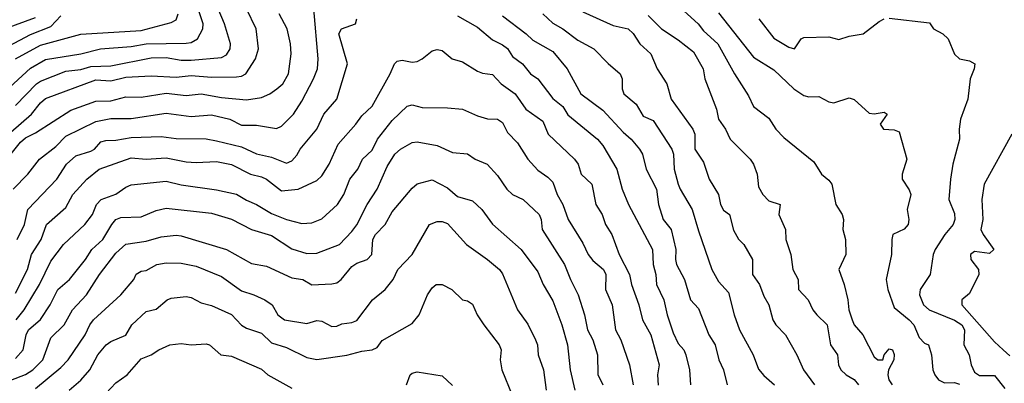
# Model space of a CAD drawing. Header units: metres. Extents: x -51132 to -49532, y -231222 to -229437.
# Tile 31 of 256: x -50980 to -50882, y -230683 to -230646. Entities that reach past the tile are written whole.
import ezdxf

# ---------------------------------------------------------------- set-up
doc = ezdxf.new("R2010")
doc.units = ezdxf.units.M
doc.layers.add('CONTOUR_INDEX', color=1, linetype='Continuous')
doc.layers.add('CONTOUR_INTER', color=3, linetype='Continuous')

msp = doc.modelspace()

# ---------------------------------------------------------------- linework, layer by layer
at = {"layer": 'CONTOUR_INDEX'}
for points, elevation in [([(-50980.08, -230654.912), (-50978, -230652.759), (-50977.58, -230652.467), (-50975.08, -230651.5), (-50973.58, -230651.311), (-50972.58, -230651.015), (-50970.58, -230650.944), (-50966.58, -230650.156), (-50965.08, -230650.132), (-50963.58, -230650.391), (-50962.58, -230650.381), (-50959.58, -230650.114), (-50959.08, -230649.861), (-50958.711, -230649.259), (-50958.676, -230648.759), (-50959.273, -230646.759), (-50959.911, -230645.259)], 45), ([(-50917.08, -230645.923), (-50915.745, -230647.259), (-50914.08, -230648.359), (-50912.58, -230649.551), (-50911.603, -230651.259), (-50911.444, -230652.259), (-50910.29, -230655.259), (-50910.08, -230656.259), (-50909.37, -230657.259), (-50908.926, -230658.259), (-50906.935, -230660.259), (-50906.6, -230660.759), (-50906.242, -230661.759), (-50906.08, -230663.022), (-50905.673, -230663.759), (-50905.08, -230664.423), (-50903.931, -230664.759), (-50904.06, -230665.759), (-50903.407, -230667.259), (-50903.374, -230668.259), (-50902.864, -230669.759), (-50902.692, -230671.259), (-50902.155, -230672.259), (-50902.102, -230673.259), (-50901.158, -230674.259), (-50900.671, -230675.259), (-50900.287, -230675.759), (-50899.256, -230676.759), (-50898.912, -230678.759), (-50898.214, -230679.759), (-50898.119, -230680.759), (-50897.897, -230681.259), (-50897.371, -230681.759), (-50896.58, -230682.212), (-50896.14, -230682.759)], 45), ([(-50980.08, -230673.605), (-50978.872, -230671.259), (-50978.476, -230669.759), (-50977.514, -230668.259), (-50976.985, -230666.759), (-50975.08, -230665.057), (-50974.384, -230663.759), (-50972.984, -230662.259), (-50971.742, -230661.259), (-50968.58, -230660.125), (-50967.08, -230660.266), (-50965.08, -230660.121), (-50963.08, -230660.52), (-50962.08, -230660.579), (-50960.08, -230660.492), (-50958.58, -230660.778), (-50956.666, -230661.759), (-50955.58, -230662.012), (-50955.08, -230662.253), (-50953.58, -230663.408), (-50951.936, -230663.259), (-50950.08, -230662.39), (-50949.58, -230661.913), (-50948.836, -230660.759), (-50947.968, -230658.759), (-50946.177, -230656.759), (-50945.58, -230655.926), (-50944.58, -230654.98), (-50942.769, -230651.759), (-50942.343, -230650.759), (-50942.08, -230650.48), (-50941.58, -230650.377), (-50940.58, -230650.587), (-50940.08, -230650.525), (-50939.58, -230650.271), (-50938.58, -230649.468), (-50938.08, -230649.325), (-50937.58, -230649.434), (-50936.585, -230650.259), (-50935.58, -230650.562), (-50934.08, -230651.492), (-50933.58, -230651.689), (-50932.58, -230651.814), (-50931.722, -230652.759), (-50930.342, -230653.759), (-50929.258, -230655.259), (-50927.58, -230656.461), (-50927.03, -230657.759), (-50924.424, -230660.259), (-50924.068, -230660.759), (-50923.74, -230661.759), (-50922.708, -230662.759), (-50922.306, -230664.759), (-50921.66, -230665.759), (-50921.335, -230666.759), (-50920.707, -230667.759), (-50919.954, -230669.759), (-50918.938, -230671.759), (-50918.742, -230672.759), (-50918.019, -230674.759), (-50917.641, -230676.259), (-50916.815, -230677.759), (-50915.988, -230680.759), (-50916.155, -230681.759), (-50916.08, -230682.783)], 50), ([(-50974.742, -230683.259), (-50973.58, -230682.283), (-50972.673, -230681.259), (-50971.874, -230679.759), (-50971.052, -230678.759), (-50970.58, -230678.418), (-50969.08, -230677.787), (-50968.494, -230676.759), (-50967.08, -230675.444), (-50966.08, -230675.206), (-50964.971, -230674.259), (-50964.58, -230674.094), (-50963.08, -230673.957), (-50962.58, -230674.035), (-50961.58, -230674.576), (-50960.58, -230674.823), (-50958.58, -230675.722), (-50957.58, -230676.813), (-50957.08, -230677.101), (-50955.58, -230677.589), (-50954.58, -230678.551), (-50953.08, -230679.039), (-50951.08, -230680.03), (-50950.08, -230680.222), (-50947.08, -230679.799), (-50945.58, -230679.378), (-50944.561, -230679.259), (-50944.08, -230679.034), (-50943.58, -230678.324), (-50940.58, -230676.644), (-50939.892, -230675.759), (-50939.063, -230673.759), (-50938.58, -230673.072), (-50938.205, -230672.759), (-50937.58, -230672.751), (-50936.629, -230673.259), (-50935.58, -230674.278), (-50935.08, -230674.356), (-50934.58, -230674.708), (-50934.103, -230675.759), (-50933.443, -230676.759), (-50931.906, -230678.759), (-50931.725, -230679.259), (-50931.815, -230680.259), (-50931.668, -230681.259), (-50930.624, -230683.759)], 55)]:
    msp.add_lwpolyline(points, dxfattribs=dict(at, elevation=elevation))
at = {"layer": 'CONTOUR_INTER'}
for points, elevation in [([(-50981.08, -230653.472), (-50978.58, -230651.194), (-50977.08, -230650.314), (-50973.58, -230649.754), (-50971.602, -230649.259), (-50968.58, -230649.031), (-50967.08, -230648.766), (-50963.08, -230648.681), (-50962.58, -230648.622), (-50961.954, -230648.259), (-50961.423, -230647.259), (-50961.405, -230646.759), (-50962.075, -230644.759)], 44), ([(-50914.58, -230644.494), (-50912.101, -230646.759), (-50911.58, -230647.472), (-50910.139, -230648.759), (-50908.494, -230651.759), (-50907.08, -230653.937), (-50906.58, -230655.013), (-50905.08, -230656.175), (-50904.356, -230657.259), (-50903.58, -230658.088), (-50900.58, -230660.518), (-50899.815, -230661.759), (-50899.08, -230662.346), (-50898.785, -230662.759), (-50898.395, -230664.759), (-50897.748, -230665.759), (-50897.619, -230666.259), (-50897.684, -230667.259), (-50897.417, -230668.259), (-50897.406, -230669.759), (-50898.081, -230671.259), (-50897.551, -230672.759), (-50897.189, -230674.259), (-50897.096, -230675.259), (-50896.761, -230676.259), (-50896.558, -230676.759), (-50895.7, -230677.759), (-50894.58, -230679.948), (-50894.2, -230680.259), (-50893.724, -230680.259), (-50893.57, -230679.759), (-50893.08, -230679.161), (-50892.74, -230679.259), (-50892.58, -230679.711), (-50892.619, -230680.259), (-50893.148, -230681.259), (-50893.227, -230681.759), (-50893.128, -230682.259), (-50892.778, -230682.759)], 44), ([(-50981.58, -230658.461), (-50978.487, -230655.759), (-50977.58, -230654.628), (-50977.08, -230654.197), (-50972.08, -230652.351), (-50970.58, -230652.455), (-50969.08, -230652.092), (-50966.58, -230651.943), (-50964.08, -230652.074), (-50962.58, -230651.905), (-50960.58, -230652.093), (-50958.08, -230652.065), (-50957.58, -230651.988), (-50957.133, -230651.759), (-50956.194, -230650.259), (-50955.878, -230649.259), (-50956.13, -230647.259), (-50957.071, -230645.259)], 46), ([(-50981.58, -230661.041), (-50979.58, -230658.553), (-50979.08, -230658.12), (-50978.08, -230657.622), (-50974.58, -230655.356), (-50972.08, -230654.478), (-50970.58, -230654.452), (-50969.08, -230654.052), (-50967.58, -230654.062), (-50965.08, -230653.666), (-50963.08, -230653.923), (-50961.58, -230653.756), (-50959.58, -230654.124), (-50957.08, -230654.352), (-50955.58, -230654.114), (-50954.767, -230653.759), (-50954.054, -230653.259), (-50953.46, -230652.759), (-50952.885, -230651.759), (-50952.634, -230649.759), (-50952.686, -230648.759), (-50953.02, -230647.259), (-50953.83, -230645.759)], 47), ([(-50980.303, -230663.259), (-50978.846, -230661.759), (-50977.697, -230660.259), (-50976.08, -230658.979), (-50975.08, -230657.971), (-50972.08, -230656.499), (-50970.58, -230656.197), (-50968.58, -230656.196), (-50965.08, -230655.673), (-50962.58, -230656.005), (-50960.58, -230655.82), (-50958.75, -230656.259), (-50957.58, -230656.852), (-50956.08, -230656.861), (-50954.08, -230657.2), (-50953.58, -230656.97), (-50952.414, -230655.759), (-50951.58, -230654.483), (-50950.393, -230652.259), (-50950.006, -230651.259), (-50949.927, -230650.259), (-50950.374, -230645.259)], 48), ([(-50980.08, -230650.253), (-50977.58, -230648.902), (-50973.58, -230647.794), (-50967.58, -230647.415), (-50964.58, -230646.648), (-50964.08, -230646.38), (-50963.882, -230645.759)], 43), ([(-50927.58, -230645.756), (-50926.58, -230646.689), (-50925.58, -230647.269), (-50924.08, -230648.398), (-50922.502, -230649.259), (-50921.08, -230650.733), (-50919.865, -230651.759), (-50919.683, -230652.259), (-50919.68, -230653.259), (-50919.509, -230653.759), (-50918.269, -230654.759), (-50917.58, -230655.98), (-50916.58, -230656.401), (-50914.726, -230659.259), (-50914.553, -230659.759), (-50914.501, -230661.259), (-50914.085, -230662.759), (-50913.91, -230663.259), (-50912.701, -230665.259), (-50912.08, -230667.404), (-50910.726, -230671.259), (-50910.08, -230672.451), (-50909.08, -230673.53), (-50908.513, -230675.759), (-50907.985, -230677.259), (-50906.615, -230679.759), (-50906.08, -230681.193), (-50905.58, -230681.817), (-50904.488, -230682.759)], 47), ([(-50923.58, -230645.555), (-50920.58, -230646.932), (-50919.08, -230647.257), (-50918.58, -230647.724), (-50917.922, -230648.759), (-50916.817, -230649.759), (-50916.193, -230651.259), (-50915.226, -230652.759), (-50914.791, -230654.259), (-50912.639, -230657.259), (-50912.436, -230657.759), (-50912.427, -230659.259), (-50911.58, -230660.543), (-50911.002, -230662.259), (-50910.079, -230663.759), (-50909.895, -230664.759), (-50909.58, -230665.332), (-50908.981, -230665.759), (-50908.58, -230667.331), (-50908.08, -230668.213), (-50907.549, -230668.759), (-50906.678, -230670.259), (-50906.692, -230671.759), (-50906.003, -230672.759), (-50905.58, -230673.918), (-50905.063, -230674.759), (-50904.675, -230676.259), (-50904.375, -230676.759), (-50903.421, -230677.759), (-50902.286, -230679.759), (-50901.626, -230681.259), (-50900.521, -230682.759)], 46), ([(-50910.08, -230645.674), (-50906.58, -230650.094), (-50904.58, -230651.339), (-50902.57, -230653.259), (-50901.58, -230653.909), (-50901.08, -230654.026), (-50900.08, -230653.998), (-50899.08, -230654.554), (-50898.58, -230654.647), (-50897.08, -230654.148), (-50896.58, -230654.318), (-50895.08, -230655.658), (-50894.58, -230655.737), (-50893.58, -230655.58), (-50893.294, -230655.759), (-50893.987, -230656.759), (-50893.662, -230657.259), (-50892.58, -230657.334), (-50892.08, -230657.541), (-50891.334, -230660.259), (-50891.781, -230661.759), (-50891.787, -230662.259), (-50891.08, -230663.298), (-50890.919, -230663.759), (-50891.289, -230665.259), (-50891.109, -230666.259), (-50891.206, -230666.759), (-50891.58, -230667.23), (-50892.719, -230667.759), (-50892.834, -230668.259), (-50892.858, -230669.759), (-50893.366, -230672.259), (-50893.211, -230673.259), (-50892.58, -230675.023), (-50891.08, -230676.266), (-50890.64, -230676.759), (-50890.08, -230678.031), (-50889.58, -230678.582), (-50889.174, -230678.759), (-50888.873, -230679.759), (-50888.725, -230681.259), (-50888.544, -230681.759), (-50888.168, -230682.259), (-50887.58, -230682.56), (-50886.58, -230682.515), (-50886.08, -230682.675)], 43), ([(-50981.269, -230649.259), (-50978.58, -230647.815), (-50976.58, -230647.026), (-50975.58, -230645.964)], 42), ([(-50981.08, -230647.221), (-50978.08, -230646.142)], 41), ([(-50979.906, -230668.259), (-50979.202, -230666.759), (-50978.846, -230665.259), (-50975.962, -230662.259), (-50974.999, -230660.759), (-50974.08, -230659.934), (-50972.58, -230659.459), (-50972.23, -230659.259), (-50971.58, -230658.523), (-50971.08, -230658.4), (-50970.08, -230658.367), (-50968.58, -230658.111), (-50965.58, -230657.998), (-50964.08, -230658.18), (-50961.08, -230658.237), (-50960.08, -230658.419), (-50957.58, -230659.037), (-50956.08, -230659.723), (-50954.58, -230660.063), (-50953.08, -230660.669), (-50952.58, -230660.41), (-50952.08, -230659.849), (-50951.742, -230659.259), (-50950.07, -230657.259), (-50949.365, -230655.759), (-50948.07, -230654.259), (-50947.032, -230650.759), (-50947.885, -230647.759), (-50947.61, -230647.259), (-50946.235, -230646.759), (-50946.08, -230646.259)], 49), ([(-50936.08, -230645.982), (-50934.08, -230647.092), (-50932.58, -230648.375), (-50931.58, -230648.846), (-50931.08, -230649.234), (-50930.58, -230650.035), (-50929.58, -230650.76), (-50928.784, -230651.759), (-50928.08, -230652.264), (-50926.58, -230654.193), (-50925.58, -230655.002), (-50925.08, -230655.824), (-50922.135, -230658.259), (-50921.58, -230658.89), (-50920.201, -230661.259), (-50919.676, -230663.259), (-50919.031, -230664.759), (-50916.642, -230669.259), (-50916.57, -230670.759), (-50916.333, -230671.759), (-50916.266, -230672.759), (-50915.534, -230674.259), (-50915.197, -230675.759), (-50914.58, -230677.557), (-50914.08, -230678.609), (-50913.535, -230679.259), (-50913.329, -230679.759), (-50912.975, -230681.259), (-50912.857, -230682.759)], 49), ([(-50931.58, -230645.977), (-50929.215, -230647.759), (-50928.58, -230648.393), (-50926.58, -230649.537), (-50925.146, -230651.259), (-50923.779, -230653.759), (-50921.58, -230655.387), (-50919.58, -230657.566), (-50918.772, -230658.259), (-50917.955, -230659.259), (-50917.663, -230659.759), (-50917.291, -230661.259), (-50916.255, -230663.259), (-50916.066, -230664.759), (-50915.602, -230666.259), (-50914.805, -230667.259), (-50914.317, -230669.259), (-50914.363, -230670.259), (-50914.255, -230670.759), (-50913.477, -230672.259), (-50912.878, -230674.259), (-50912.08, -230675.136), (-50911.048, -230677.759), (-50910.4, -230678.759), (-50910.031, -230680.259), (-50909.566, -230681.259), (-50909.204, -230682.759)], 48), ([(-50906.047, -230646.259), (-50904.58, -230648.182), (-50903.08, -230649.102), (-50902.523, -230649.259), (-50901.844, -230648.259), (-50901.58, -230648.117), (-50899.08, -230648.077), (-50898.08, -230648.32), (-50897.08, -230647.999), (-50895.68, -230647.759), (-50894.08, -230646.545), (-50893.58, -230646.261)], 42), ([(-50893.08, -230646.199), (-50889.08, -230646.674), (-50888.67, -230647.259), (-50887.725, -230647.759), (-50887.206, -230648.259), (-50886.58, -230649.805), (-50886.08, -230650.244), (-50885.08, -230650.447), (-50884.569, -230650.759), (-50884.62, -230651.259), (-50885.021, -230652.259), (-50885.244, -230654.259), (-50885.975, -230656.259), (-50886.116, -230657.259), (-50886.091, -230658.259), (-50886.729, -230660.759), (-50886.978, -230662.259), (-50887.156, -230664.259), (-50886.58, -230665.661), (-50886.535, -230666.259), (-50886.706, -230666.759), (-50887.526, -230667.759), (-50888.498, -230669.259), (-50888.704, -230669.759), (-50888.998, -230671.759), (-50889.988, -230673.259), (-50890.075, -230673.759), (-50889.662, -230674.759), (-50889.111, -230675.259), (-50886.58, -230676.304), (-50885.841, -230676.759), (-50885.597, -230677.259), (-50885.66, -230678.759), (-50885.117, -230679.759), (-50884.929, -230680.759), (-50884.58, -230681.47), (-50884.08, -230681.825), (-50882.58, -230681.827), (-50881.58, -230683.109)], 42), ([(-50980.014, -230676.259), (-50979.226, -230675.259), (-50977.701, -230672.759), (-50976.58, -230670.427), (-50975.288, -230668.759), (-50973.164, -230666.759), (-50972.42, -230665.759), (-50972.018, -230664.759), (-50971.554, -230664.259), (-50970.08, -230663.744), (-50969.08, -230663.033), (-50968.58, -230662.825), (-50965.08, -230662.451), (-50963.58, -230662.822), (-50960.08, -230663.31), (-50958.08, -230663.755), (-50957.08, -230664.347), (-50956.08, -230664.758), (-50954.58, -230665.672), (-50953.08, -230666.277), (-50951.58, -230666.653), (-50950.58, -230666.588), (-50949.58, -230666.204), (-50948.009, -230664.759), (-50947.39, -230663.759), (-50946.785, -230662.259), (-50945.987, -230661.259), (-50945.543, -230660.259), (-50944.58, -230659.362), (-50944.049, -230658.259), (-50942.58, -230656.405), (-50941.08, -230654.968), (-50940.58, -230654.826), (-50939.58, -230655.104), (-50937.08, -230655.127), (-50935.58, -230655.285), (-50934.08, -230655.94), (-50933.08, -230656.221), (-50932.08, -230656.284), (-50931.58, -230656.602), (-50931.08, -230657.584), (-50930.08, -230658.626), (-50929.051, -230660.259), (-50928.08, -230661.358), (-50927.08, -230662.032), (-50926.58, -230662.543), (-50926.157, -230663.759), (-50925.571, -230664.759), (-50925.046, -230666.259), (-50923.58, -230668.639), (-50923.053, -230669.759), (-50922.58, -230670.339), (-50921.523, -230671.259), (-50921.305, -230671.759), (-50921.322, -230673.259), (-50920.679, -230674.759), (-50920.333, -230677.259), (-50919.808, -230678.259), (-50918.948, -230680.759), (-50918.56, -230682.759)], 51), ([(-50880.874, -230657.759), (-50883.616, -230662.759), (-50883.841, -230664.259), (-50883.767, -230666.259), (-50883.939, -230667.259), (-50883.727, -230667.759), (-50882.646, -230669.259), (-50883.08, -230669.665), (-50884.58, -230669.465), (-50884.978, -230669.759), (-50884.946, -230670.259), (-50884.199, -230671.259), (-50884.149, -230671.759), (-50885.08, -230673.626), (-50885.848, -230674.259), (-50885.863, -230674.759), (-50882.58, -230678.465), (-50881.738, -230679.259), (-50881.08, -230679.85)], 41), ([(-50980.08, -230680.11), (-50979.322, -230679.259), (-50979.032, -230677.759), (-50978.785, -230677.259), (-50977.58, -230676.229), (-50976.618, -230674.759), (-50975.879, -230673.259), (-50974.698, -230672.259), (-50973.108, -230670.259), (-50972.495, -230669.259), (-50971.393, -230668.259), (-50970.506, -230666.759), (-50970.08, -230666.274), (-50969.58, -230666.083), (-50967.58, -230665.991), (-50966.08, -230665.374), (-50965.08, -230665.149), (-50960.58, -230665.62), (-50958.58, -230666.221), (-50956.58, -230667.264), (-50954.58, -230667.856), (-50952.58, -230669.188), (-50951.08, -230669.651), (-50950.08, -230669.623), (-50947.804, -230668.759), (-50946.58, -230667.451), (-50946.08, -230666.789), (-50945.08, -230664.759), (-50944.06, -230663.259), (-50943.08, -230660.999), (-50942.305, -230659.759), (-50941.734, -230659.259), (-50940.58, -230658.591), (-50940.08, -230658.54), (-50938.08, -230658.908), (-50936.58, -230659.59), (-50935.08, -230659.712), (-50934.325, -230660.259), (-50933.102, -230660.759), (-50932.08, -230661.885), (-50931.157, -230663.259), (-50930.58, -230663.777), (-50929.539, -230664.259), (-50927.943, -230665.759), (-50927.744, -230666.259), (-50927.632, -230667.259), (-50925.43, -230670.759), (-50924.83, -230672.259), (-50924.041, -230673.759), (-50923.426, -230675.759), (-50923.112, -230677.259), (-50922.604, -230678.259), (-50922.112, -230679.759), (-50922.08, -230681.721), (-50921.604, -230682.759)], 52), ([(-50981.58, -230682.676), (-50979.08, -230681.725), (-50978.352, -230681.259), (-50977.369, -230680.259), (-50976.58, -230678.062), (-50975.238, -230676.759), (-50974.395, -230675.259), (-50973.019, -230673.759), (-50971.711, -230671.759), (-50970.08, -230669.622), (-50969.08, -230668.741), (-50967.08, -230668.41), (-50965.58, -230667.995), (-50964.08, -230667.835), (-50963.58, -230667.894), (-50959.08, -230669.252), (-50956.58, -230670.652), (-50955.08, -230670.924), (-50952.58, -230672.079), (-50951.459, -230672.259), (-50950.58, -230672.78), (-50948.58, -230672.663), (-50948.08, -230672.562), (-50947.655, -230672.259), (-50946.58, -230670.955), (-50946.08, -230670.625), (-50945.08, -230670.264), (-50944.604, -230669.759), (-50944.511, -230668.259), (-50944.228, -230667.759), (-50943.274, -230666.759), (-50942.58, -230665.508), (-50940.58, -230663.138), (-50940.08, -230662.71), (-50938.58, -230662.309), (-50937.08, -230663.107), (-50936.08, -230663.959), (-50934.58, -230664.408), (-50933.644, -230665.259), (-50932.58, -230666.734), (-50929.732, -230669.259), (-50928.08, -230671.478), (-50927.536, -230672.759), (-50926.58, -230674.358), (-50925.665, -230676.759), (-50925.111, -230678.759), (-50924.863, -230681.259), (-50924.377, -230683.259)], 53), ([(-50978.08, -230683.106), (-50975.58, -230681.024), (-50974.837, -230680.259), (-50973.152, -230677.759), (-50972.683, -230676.759), (-50972.306, -230676.259), (-50969.58, -230673.77), (-50968.299, -230672.259), (-50968.08, -230671.715), (-50967.58, -230671.42), (-50967.08, -230671.344), (-50966.004, -230670.759), (-50965.08, -230670.59), (-50963.58, -230670.602), (-50962.08, -230670.93), (-50959.58, -230671.956), (-50957.58, -230673.391), (-50956.359, -230673.759), (-50955.267, -230674.259), (-50954.511, -230674.759), (-50953.944, -230675.759), (-50953.31, -230676.259), (-50951.08, -230676.635), (-50950.08, -230676.316), (-50949.58, -230676.399), (-50948.58, -230676.916), (-50948.08, -230676.882), (-50947.58, -230676.65), (-50946.58, -230676.527), (-50946.08, -230676.325), (-50944.532, -230674.259), (-50943.266, -230673.259), (-50942.488, -230672.259), (-50941.994, -230671.259), (-50940.57, -230669.759), (-50938.85, -230666.759), (-50938.08, -230666.472), (-50937.58, -230666.476), (-50937.08, -230666.665), (-50935.156, -230668.759), (-50933.08, -230670.257), (-50931.886, -230671.259), (-50931.58, -230671.674), (-50930.08, -230675.266), (-50929.08, -230676.684), (-50928.289, -230678.259), (-50928.101, -230678.759), (-50928.04, -230679.759), (-50927.519, -230681.259), (-50927.237, -230683.259)], 54), ([(-50971.58, -230684.131), (-50970.08, -230682.538), (-50968.951, -230681.759), (-50967.58, -230680.168), (-50966.58, -230679.77), (-50965.817, -230679.259), (-50964.729, -230678.759), (-50963.58, -230678.611), (-50962.58, -230678.753), (-50961.08, -230678.671), (-50960.764, -230678.759), (-50959.639, -230679.759), (-50958.58, -230679.881), (-50955.58, -230681.168), (-50954.962, -230681.759), (-50952.58, -230683.068)], 56), ([(-50941.156, -230682.759), (-50940.769, -230681.759), (-50940.58, -230681.581), (-50940.08, -230681.444), (-50937.58, -230681.858), (-50936.58, -230682.826)], 56)]:
    msp.add_lwpolyline(points, dxfattribs=dict(at, elevation=elevation))

doc.saveas('drawing.dxf')
